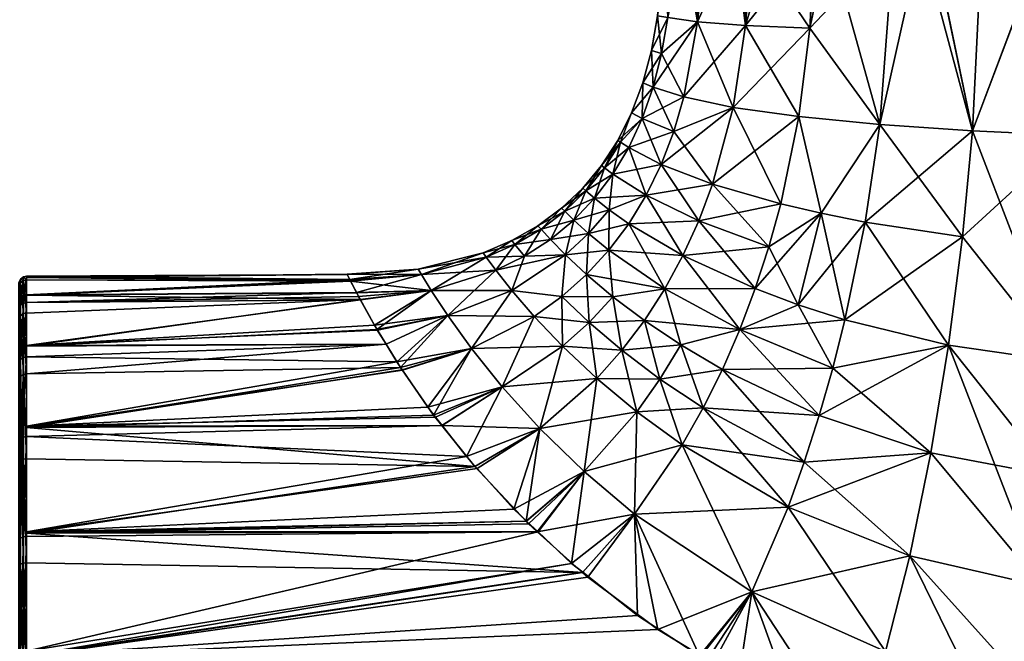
# Model space of a CAD drawing. Extents: x -0.15 to 0.15, y -0.177 to -0.005.
# Tile 12 of 256: x -0.12 to -0.082, y -0.071 to -0.047. Entities that reach past the tile are written whole.
import ezdxf

# ---------------------------------------------------------------- set-up
doc = ezdxf.new("R2010")
doc.units = 0
doc.layers.add('mesh', color=7, linetype='CONTINUOUS')

msp = doc.modelspace()

# ---------------------------------------------------------------- meshes
at = {"layer": 'mesh'}
mesh = msp.add_polyface(dxfattribs=at)
corners = [(-0.082972, -0.05083, -0.311231), (-0.082599, -0.043392, -0.310997), (-0.084523, -0.043392, -0.310246), (-0.080165, -0.043392, -0.311947), (-0.079061, -0.051008, -0.3123), (-0.079061, -0.051008, -0.273018), (-0.075, -0.043392, -0.272659), (-0.075, -0.051074, -0.272659), (-0.07889, -0.043392, -0.273142), (-0.079891, -0.043392, -0.273266), (-0.080164, -0.043392, -0.273373), (-0.082972, -0.05083, -0.274087), (-0.082599, -0.043392, -0.274321), (-0.084508, -0.043392, -0.275064), (-0.078889, -0.043392, -0.312175), (-0.075, -0.051074, -0.312659), (-0.075, -0.043392, -0.312659), (-0.079907, -0.043392, -0.312048), (-0.080148, -0.039192, -0.311851), (-0.080139, -0.039192, -0.273481), (-0.075, -0.039192, -0.272659), (-0.081711, -0.039192, -0.3115), (-0.082471, -0.039192, -0.274107), (-0.084951, -0.039192, -0.309882), (-0.077007, -0.039192, -0.312558), (-0.075003, -0.039192, -0.312517), (-0.077814, -0.039192, -0.272858), (-0.072993, -0.039192, -0.27276), (-0.086024, -0.039192, -0.309346), (-0.081696, -0.03899, -0.31146), (-0.072186, -0.039192, -0.31246), (-0.077002, -0.03899, -0.312516), (-0.077808, -0.03899, -0.2729)]
mesh.append_faces([[corners[k] for k in face] for face in [(0, 1, 2, 2), (0, 3, 1, 1), (4, 3, 0, 0), (5, 6, 7, 7), (8, 6, 5, 5), (5, 9, 8, 8), (5, 10, 9, 9), (11, 10, 5, 5), (11, 12, 10, 10), (13, 12, 11, 11), (14, 15, 16, 16), (14, 4, 15, 15), (17, 4, 14, 14), (17, 3, 4, 4), (18, 3, 17, 17), (14, 18, 17, 17), (19, 10, 12, 12), (19, 9, 10, 10), (20, 6, 8, 8), (21, 3, 18, 18), (22, 12, 13, 13), (19, 12, 22, 22), (21, 1, 3, 3), (21, 2, 1, 1), (23, 2, 21, 21), (14, 24, 18, 18), (16, 24, 14, 14), (16, 25, 24, 24), (26, 9, 19, 19), (26, 8, 9, 9), (20, 8, 26, 26), (26, 27, 20, 20), (26, 19, 22, 22), (28, 23, 21, 21), (21, 18, 24, 24), (24, 29, 21, 21), (30, 31, 24, 24), (22, 32, 26, 26)]])
mesh = msp.add_polyface(dxfattribs=at)
corners = [(-0.086571, -0.050578, -0.275851), (-0.086027, -0.043392, -0.276148), (-0.084964, -0.043392, -0.275389), (-0.092263, -0.049915, -0.304049), (-0.090412, -0.053664, -0.307354), (-0.089706, -0.050273, -0.307046), (-0.089283, -0.046832, -0.306862), (-0.088555, -0.043392, -0.307365), (-0.089078, -0.043392, -0.306747), (-0.084965, -0.043392, -0.309931), (-0.086028, -0.043392, -0.309171), (-0.086571, -0.050578, -0.309467), (-0.082972, -0.05083, -0.311231), (-0.084523, -0.043392, -0.310246), (-0.09161, -0.043392, -0.303754), (-0.084508, -0.043392, -0.275064), (-0.082972, -0.05083, -0.274087), (-0.089283, -0.046832, -0.278456), (-0.088543, -0.043392, -0.277942), (-0.089104, -0.043392, -0.278552), (-0.091786, -0.046736, -0.281479), (-0.089706, -0.050273, -0.278273), (-0.092263, -0.049915, -0.281269), (-0.084932, -0.039192, -0.275463), (-0.089054, -0.039192, -0.278612), (-0.09079, -0.043392, -0.280384), (-0.092285, -0.039192, -0.302633), (-0.084951, -0.039192, -0.309882), (-0.08909, -0.039192, -0.30674), (-0.082471, -0.039192, -0.274107), (-0.090237, -0.039192, -0.279704), (-0.086693, -0.039192, -0.276434), (-0.089698, -0.039192, -0.306223), (-0.086024, -0.039192, -0.309346)]
mesh.append_faces([[corners[k] for k in face] for face in [(0, 1, 2, 2), (3, 4, 5, 5), (6, 7, 8, 8), (9, 10, 11, 11), (12, 9, 11, 11), (13, 9, 12, 12), (6, 8, 14, 14), (2, 15, 16, 16), (17, 1, 0, 0), (17, 18, 1, 1), (17, 19, 18, 18), (20, 19, 17, 17), (16, 0, 2, 2), (21, 17, 0, 0), (22, 17, 21, 21), (11, 6, 5, 5), (11, 7, 6, 6), (10, 7, 11, 11), (23, 2, 1, 1), (23, 15, 2, 2), (24, 19, 25, 25), (23, 18, 19, 19), (1, 18, 23, 23), (26, 14, 8, 8), (27, 9, 13, 13), (28, 7, 10, 10), (8, 7, 28, 28), (29, 15, 23, 23), (24, 25, 30, 30), (31, 19, 24, 24), (23, 19, 31, 31), (32, 8, 28, 28), (26, 8, 32, 32), (33, 9, 27, 27), (33, 10, 9, 9), (28, 10, 33, 33), (29, 23, 31, 31), (31, 24, 30, 30)]])
mesh = msp.add_polyface(dxfattribs=at)
corners = [(-0.094933, -0.043392, -0.29429), (-0.094865, -0.043392, -0.292665), (-0.095193, -0.046358, -0.292659), (-0.093649, -0.046585, -0.300381), (-0.091786, -0.046736, -0.30384), (-0.092225, -0.043392, -0.302613), (-0.093921, -0.043392, -0.299141), (-0.094198, -0.043392, -0.29781), (-0.093373, -0.043392, -0.300262), (-0.091746, -0.043392, -0.303594), (-0.09161, -0.043392, -0.303754), (-0.089283, -0.046832, -0.306862), (-0.095037, -0.047818, -0.296662), (-0.095435, -0.047707, -0.292659), (-0.095774, -0.048965, -0.292659), (-0.094803, -0.046426, -0.296607), (-0.092191, -0.043392, -0.282736), (-0.093649, -0.046585, -0.284937), (-0.093312, -0.043392, -0.284617), (-0.091786, -0.046736, -0.281479), (-0.091522, -0.043392, -0.281612), (-0.09079, -0.043392, -0.280384), (-0.089104, -0.043392, -0.278552), (-0.095366, -0.049123, -0.296738), (-0.095037, -0.047818, -0.288656), (-0.095366, -0.049123, -0.28858), (-0.094466, -0.043392, -0.29653), (-0.093432, -0.043392, -0.285019), (-0.094178, -0.043392, -0.287524), (-0.094803, -0.046426, -0.288712), (-0.094727, -0.043392, -0.289367), (-0.094551, -0.043392, -0.288776), (-0.092263, -0.049915, -0.281269), (-0.089283, -0.046832, -0.278456), (-0.094172, -0.049503, -0.284736), (-0.094172, -0.049503, -0.300582), (-0.092263, -0.049915, -0.304049), (-0.089706, -0.050273, -0.307046)]
mesh.append_faces([[corners[k] for k in face] for face in [(0, 1, 2, 2), (3, 4, 5, 5), (3, 6, 7, 7), (3, 8, 6, 6), (5, 8, 3, 3), (4, 9, 5, 5), (4, 10, 9, 9), (11, 10, 4, 4), (12, 13, 14, 14), (12, 15, 13, 13), (16, 17, 18, 18), (16, 19, 17, 17), (20, 19, 16, 16), (20, 21, 19, 19), (21, 22, 19, 19), (15, 3, 7, 7), (12, 3, 15, 15), (12, 23, 3, 3), (14, 23, 12, 12), (13, 24, 25, 25), (13, 2, 24, 24), (15, 2, 13, 13), (15, 0, 2, 2), (26, 0, 15, 15), (17, 27, 18, 18), (17, 28, 27, 27), (29, 28, 17, 17), (30, 31, 29, 29), (32, 19, 33, 33), (34, 17, 19, 19), (24, 17, 34, 34), (24, 29, 17, 17), (2, 29, 24, 24), (2, 30, 29, 29), (1, 30, 2, 2), (35, 3, 23, 23), (36, 4, 3, 3), (37, 11, 4, 4)]])
mesh = msp.add_polyface(dxfattribs=at)
corners = [(-0.095056, -0.052127, -0.300912), (-0.094568, -0.050853, -0.300732), (-0.096311, -0.051468, -0.296948), (-0.092263, -0.049915, -0.304049), (-0.093068, -0.052902, -0.3044), (-0.095056, -0.052127, -0.284406), (-0.096311, -0.051468, -0.288371), (-0.095791, -0.050341, -0.288484), (-0.095637, -0.053322, -0.284195), (-0.094568, -0.050853, -0.284587), (-0.095366, -0.049123, -0.28858), (-0.095774, -0.048965, -0.292659), (-0.095435, -0.047707, -0.292659), (-0.096209, -0.05013, -0.292659), (-0.095366, -0.049123, -0.296738), (-0.096927, -0.052504, -0.297079), (-0.096634, -0.05127, -0.294826), (-0.09726, -0.052261, -0.294895), (-0.095791, -0.050341, -0.296834), (-0.094172, -0.049503, -0.300582), (-0.097371, -0.052176, -0.292659), (-0.096634, -0.05127, -0.290492), (-0.09726, -0.052261, -0.290423), (-0.096742, -0.051201, -0.292659), (-0.096927, -0.052504, -0.28824), (-0.093068, -0.052902, -0.280918), (-0.092263, -0.049915, -0.281269), (-0.089706, -0.050273, -0.278273), (-0.094172, -0.049503, -0.284736), (-0.095037, -0.047818, -0.288656), (-0.091786, -0.046736, -0.281479), (-0.093649, -0.046585, -0.300381), (-0.089706, -0.050273, -0.307046), (-0.091786, -0.046736, -0.30384)]
mesh.append_faces([[corners[k] for k in face] for face in [(0, 1, 2, 2), (3, 1, 0, 0), (0, 4, 3, 3), (5, 6, 7, 7), (5, 8, 6, 6), (7, 9, 5, 5), (7, 10, 9, 9), (11, 10, 7, 7), (11, 12, 10, 10), (11, 13, 14, 14), (7, 13, 11, 11), (15, 16, 17, 17), (2, 16, 15, 15), (2, 18, 16, 16), (1, 18, 2, 2), (1, 19, 18, 18), (3, 19, 1, 1), (20, 21, 22, 22), (23, 21, 20, 20), (7, 23, 13, 13), (7, 21, 23, 23), (6, 21, 7, 7), (6, 22, 21, 21), (24, 22, 6, 6), (25, 26, 27, 27), (9, 26, 25, 25), (9, 28, 26, 26), (10, 28, 9, 9), (10, 29, 28, 28), (28, 30, 26, 26), (17, 23, 20, 20), (16, 23, 17, 17), (16, 13, 23, 23), (18, 13, 16, 16), (18, 14, 13, 13), (19, 14, 18, 18), (3, 31, 19, 19), (32, 33, 3, 3)]])
mesh = msp.add_polyface(dxfattribs=at)
corners = [(-0.093068, -0.052902, -0.280918), (-0.090412, -0.053664, -0.277964), (-0.090871, -0.055325, -0.277762), (-0.095637, -0.053322, -0.284195), (-0.096312, -0.054436, -0.283953), (-0.097079, -0.05389, -0.285951), (-0.094212, -0.05567, -0.280423), (-0.097079, -0.05389, -0.299367), (-0.096312, -0.054436, -0.301365), (-0.095637, -0.053322, -0.301123), (-0.093597, -0.054315, -0.304629), (-0.093068, -0.052902, -0.3044), (-0.090412, -0.053664, -0.307354), (-0.095056, -0.052127, -0.300912), (-0.096311, -0.051468, -0.296948), (-0.096927, -0.052504, -0.297079), (-0.092263, -0.049915, -0.304049), (-0.09764, -0.053446, -0.297226), (-0.091402, -0.056954, -0.307791), (-0.090871, -0.055325, -0.307557), (-0.094212, -0.05567, -0.304895), (-0.097083, -0.055467, -0.301636), (-0.094914, -0.056964, -0.305198), (-0.096927, -0.052504, -0.28824), (-0.096311, -0.051468, -0.288371), (-0.09764, -0.053446, -0.288092), (-0.093597, -0.054315, -0.280689), (-0.095056, -0.052127, -0.284406), (-0.091402, -0.056954, -0.277527), (-0.094568, -0.050853, -0.284587), (-0.097951, -0.056411, -0.283382), (-0.097083, -0.055467, -0.283682), (-0.094914, -0.056964, -0.28012), (-0.09726, -0.052261, -0.294895), (-0.097983, -0.053155, -0.290346), (-0.09726, -0.052261, -0.290423), (-0.097873, -0.054816, -0.285726), (-0.089706, -0.050273, -0.278273)]
mesh.append_faces([[corners[k] for k in face] for face in [(0, 1, 2, 2), (3, 4, 5, 5), (3, 6, 4, 4), (7, 8, 9, 9), (10, 9, 8, 8), (10, 11, 9, 9), (12, 11, 10, 10), (13, 14, 15, 15), (16, 11, 12, 12), (13, 9, 11, 11), (15, 9, 13, 13), (15, 7, 9, 9), (17, 7, 15, 15), (18, 19, 20, 20), (20, 21, 22, 22), (3, 23, 24, 24), (3, 25, 23, 23), (5, 25, 3, 3), (26, 3, 27, 27), (26, 6, 3, 3), (28, 6, 26, 26), (26, 2, 28, 28), (26, 0, 2, 2), (27, 0, 26, 26), (27, 29, 0, 0), (30, 31, 32, 32), (15, 33, 17, 17), (23, 34, 35, 35), (4, 36, 5, 5), (21, 8, 7, 7), (20, 8, 21, 21), (20, 10, 8, 8), (19, 10, 20, 20), (19, 12, 10, 10), (4, 31, 36, 36), (4, 32, 31, 31), (6, 32, 4, 4), (0, 37, 1, 1)]])
mesh = msp.add_polyface(dxfattribs=at)
corners = [(-0.092678, -0.060093, -0.276961), (-0.088921, -0.061891, -0.274924), (-0.089498, -0.063693, -0.274694), (-0.090127, -0.065441, -0.310876), (-0.084579, -0.063332, -0.311708), (-0.089498, -0.063693, -0.310624), (-0.092004, -0.058546, -0.308058), (-0.092678, -0.060093, -0.308357), (-0.088396, -0.060046, -0.310185), (-0.083899, -0.059158, -0.311506), (-0.088921, -0.061891, -0.310394), (-0.085396, -0.067341, -0.311951), (-0.091402, -0.056954, -0.307791), (-0.088847, -0.054027, -0.308605), (-0.090871, -0.055325, -0.307557), (-0.089741, -0.05758, -0.308984), (-0.087923, -0.05817, -0.309998), (-0.083361, -0.054947, -0.311347), (-0.087138, -0.054369, -0.309689), (-0.082972, -0.05083, -0.311231), (-0.086571, -0.050578, -0.309467), (-0.086571, -0.050578, -0.275851), (-0.083361, -0.054947, -0.273971), (-0.087138, -0.054369, -0.275629), (-0.083899, -0.059158, -0.273812), (-0.087923, -0.05817, -0.27532), (-0.088396, -0.060046, -0.275133), (-0.084579, -0.063332, -0.27361), (-0.090412, -0.053664, -0.307354), (-0.089706, -0.050273, -0.307046), (-0.090871, -0.055325, -0.277762), (-0.088847, -0.054027, -0.276714), (-0.089741, -0.05758, -0.276335), (-0.090412, -0.053664, -0.277964), (-0.089706, -0.050273, -0.278273), (-0.093423, -0.06159, -0.30869), (-0.092004, -0.058546, -0.277261)]
mesh.append_faces([[corners[k] for k in face] for face in [(0, 1, 2, 2), (3, 4, 5, 5), (6, 7, 8, 8), (9, 8, 10, 10), (3, 11, 4, 4), (12, 13, 14, 14), (15, 13, 12, 12), (15, 16, 13, 13), (17, 18, 16, 16), (17, 19, 18, 18), (18, 13, 16, 16), (18, 20, 13, 13), (19, 20, 18, 18), (16, 8, 9, 9), (15, 8, 16, 16), (15, 6, 8, 8), (21, 22, 23, 23), (24, 25, 23, 23), (24, 26, 25, 25), (27, 26, 24, 24), (13, 28, 14, 14), (13, 29, 28, 28), (20, 29, 13, 13), (30, 31, 32, 32), (33, 31, 30, 30), (33, 34, 31, 31), (10, 4, 9, 9), (10, 5, 4, 4), (35, 5, 10, 10), (1, 27, 2, 2), (1, 26, 27, 27), (36, 26, 1, 1), (36, 25, 26, 26), (32, 25, 36, 36), (32, 23, 25, 25), (31, 23, 32, 32), (31, 21, 23, 23), (34, 21, 31, 31)]])
mesh = msp.add_polyface(dxfattribs=at)
corners = [(-0.067028, -0.05083, -0.311231), (-0.070474, -0.059788, -0.312375), (-0.066639, -0.054947, -0.311347), (-0.070939, -0.051008, -0.3123), (-0.066101, -0.059158, -0.311506), (-0.069719, -0.06852, -0.312495), (-0.065421, -0.063332, -0.311708), (-0.075, -0.064538, -0.272659), (-0.070474, -0.059788, -0.272943), (-0.070132, -0.064235, -0.272889), (-0.075, -0.060001, -0.272659), (-0.070939, -0.051008, -0.273018), (-0.075, -0.051074, -0.272659), (-0.066639, -0.054947, -0.273971), (-0.067028, -0.05083, -0.274087), (-0.066101, -0.059158, -0.273812), (-0.065421, -0.063332, -0.27361), (-0.075, -0.060001, -0.312659), (-0.075, -0.064538, -0.312659), (-0.075, -0.051074, -0.312659), (-0.079061, -0.051008, -0.3123), (-0.082972, -0.05083, -0.311231), (-0.083361, -0.054947, -0.311347), (-0.079526, -0.059788, -0.312375), (-0.083899, -0.059158, -0.311506), (-0.087923, -0.05817, -0.309998), (-0.087138, -0.054369, -0.275629), (-0.083361, -0.054947, -0.273971), (-0.083899, -0.059158, -0.273812), (-0.082972, -0.05083, -0.274087), (-0.079061, -0.051008, -0.273018), (-0.079526, -0.059788, -0.272943), (-0.086571, -0.050578, -0.275851), (-0.080281, -0.06852, -0.272823), (-0.084579, -0.063332, -0.27361), (-0.079868, -0.064235, -0.312429), (-0.084579, -0.063332, -0.311708)]
mesh.append_faces([[corners[k] for k in face] for face in [(0, 1, 2, 2), (3, 1, 0, 0), (4, 5, 6, 6), (7, 8, 9, 9), (10, 8, 7, 7), (10, 11, 8, 8), (12, 11, 10, 10), (13, 11, 14, 14), (13, 8, 11, 11), (15, 8, 13, 13), (15, 9, 8, 8), (16, 9, 15, 15), (1, 17, 18, 18), (1, 19, 17, 17), (3, 19, 1, 1), (5, 1, 18, 18), (4, 1, 5, 5), (4, 2, 1, 1), (20, 21, 22, 22), (20, 17, 19, 19), (20, 23, 17, 17), (22, 23, 20, 20), (22, 24, 23, 23), (25, 24, 22, 22), (26, 27, 28, 28), (29, 30, 31, 31), (30, 12, 31, 31), (31, 10, 7, 7), (12, 10, 31, 31), (29, 27, 32, 32), (31, 27, 29, 29), (31, 28, 27, 27), (33, 28, 31, 31), (33, 34, 28, 28), (23, 18, 17, 17), (23, 35, 18, 18), (24, 35, 23, 23), (24, 36, 35, 35)]])
mesh = msp.add_polyface(dxfattribs=at)
corners = [(-0.099359, -0.055041, -0.287753), (-0.098451, -0.054292, -0.28793), (-0.097873, -0.054816, -0.285726), (-0.099359, -0.055041, -0.297565), (-0.100366, -0.055691, -0.297755), (-0.098766, -0.055648, -0.29984), (-0.097873, -0.054816, -0.299593), (-0.097951, -0.056411, -0.301936), (-0.097083, -0.055467, -0.301636), (-0.098451, -0.054292, -0.297389), (-0.09972, -0.054648, -0.29515), (-0.098917, -0.057267, -0.302264), (-0.097951, -0.056411, -0.283382), (-0.098766, -0.055648, -0.285478), (-0.097083, -0.055467, -0.283682), (-0.098917, -0.057267, -0.283054), (-0.09984, -0.054512, -0.292659), (-0.09892, -0.053833, -0.292659), (-0.09972, -0.054648, -0.290168), (-0.098802, -0.053951, -0.295058), (-0.097983, -0.053155, -0.294973), (-0.09764, -0.053446, -0.297226), (-0.09726, -0.052261, -0.294895), (-0.098802, -0.053951, -0.29026), (-0.097983, -0.053155, -0.290346), (-0.098097, -0.053054, -0.292659), (-0.09726, -0.052261, -0.290423), (-0.097371, -0.052176, -0.292659), (-0.09764, -0.053446, -0.288092), (-0.096927, -0.052504, -0.28824), (-0.097079, -0.05389, -0.285951), (-0.097079, -0.05389, -0.299367), (-0.100366, -0.055691, -0.287563)]
mesh.append_faces([[corners[k] for k in face] for face in [(0, 1, 2, 2), (3, 4, 5, 5), (6, 7, 8, 8), (6, 5, 7, 7), (9, 5, 6, 6), (9, 3, 5, 5), (10, 3, 9, 9), (11, 7, 5, 5), (12, 13, 14, 14), (12, 15, 13, 13), (16, 17, 18, 18), (19, 17, 16, 16), (19, 20, 17, 17), (21, 20, 19, 19), (21, 22, 20, 20), (23, 1, 0, 0), (23, 24, 1, 1), (25, 24, 23, 23), (25, 26, 24, 24), (27, 26, 25, 25), (28, 24, 29, 29), (28, 1, 24, 24), (30, 1, 28, 28), (30, 2, 1, 1), (9, 19, 10, 10), (9, 21, 19, 19), (6, 21, 9, 9), (6, 31, 21, 21), (8, 31, 6, 6), (2, 13, 0, 0), (2, 14, 13, 13), (32, 0, 13, 13), (18, 23, 0, 0), (17, 23, 18, 18), (17, 25, 23, 23), (20, 25, 17, 17), (20, 27, 25, 25), (22, 27, 20, 20)]])
mesh = msp.add_polyface(dxfattribs=at)
corners = [(-0.10712, -0.05665, -0.28952), (-0.1197, -0.056529, -0.292663), (-0.107249, -0.056392, -0.2925), (-0.100849, -0.057026, -0.284921), (-0.101472, -0.056239, -0.287361), (-0.100366, -0.055691, -0.287563), (-0.101846, -0.055735, -0.289966), (-0.100734, -0.055243, -0.29007), (-0.104364, -0.056404, -0.289744), (-0.10449, -0.056193, -0.292659), (-0.107143, -0.056605, -0.295569), (-0.104364, -0.056404, -0.295574), (-0.101846, -0.055735, -0.295352), (-0.100734, -0.055243, -0.295248), (-0.101971, -0.055562, -0.292659), (-0.100366, -0.055691, -0.297755), (-0.101472, -0.056239, -0.297957), (-0.098766, -0.055648, -0.29984), (-0.100849, -0.057026, -0.300397), (-0.099359, -0.055041, -0.297565), (-0.09972, -0.054648, -0.29515), (-0.100857, -0.055089, -0.292659), (-0.09972, -0.054648, -0.290168), (-0.09984, -0.054512, -0.292659), (-0.098802, -0.053951, -0.295058), (-0.103981, -0.057023, -0.298394), (-0.103981, -0.057023, -0.286924), (-0.098766, -0.055648, -0.285478), (-0.099359, -0.055041, -0.287753), (-0.107243, -0.056403, -0.292658), (-0.1197, -0.056476, -0.294495), (-0.1197, -0.056616, -0.289675)]
mesh.append_faces([[corners[k] for k in face] for face in [(0, 1, 2, 2), (3, 4, 5, 5), (4, 6, 7, 7), (8, 2, 9, 9), (8, 0, 2, 2), (10, 11, 9, 9), (12, 13, 14, 14), (12, 15, 13, 13), (16, 15, 12, 12), (17, 16, 18, 18), (17, 15, 16, 16), (19, 13, 15, 15), (20, 13, 19, 19), (21, 13, 20, 20), (21, 14, 13, 13), (6, 14, 21, 21), (7, 5, 4, 4), (7, 22, 5, 5), (23, 22, 7, 7), (21, 7, 6, 6), (21, 23, 7, 7), (20, 23, 21, 21), (20, 24, 23, 23), (12, 25, 16, 16), (14, 11, 12, 12), (14, 9, 11, 11), (6, 9, 14, 14), (6, 8, 9, 9), (4, 8, 6, 6), (4, 26, 8, 8), (5, 27, 3, 3), (22, 28, 5, 5), (1, 29, 2, 2), (30, 29, 1, 1), (30, 10, 29, 29), (1, 31, 30, 30), (9, 2, 29, 29), (10, 9, 29, 29)]])
mesh = msp.add_polyface(dxfattribs=at)
corners = [(-0.092004, -0.058546, -0.277261), (-0.088921, -0.061891, -0.274924), (-0.092678, -0.060093, -0.276961), (-0.097083, -0.055467, -0.301636), (-0.096927, -0.057273, -0.303835), (-0.094914, -0.056964, -0.305198), (-0.097951, -0.056411, -0.301936), (-0.092004, -0.058546, -0.308058), (-0.094287, -0.059141, -0.307045), (-0.092678, -0.060093, -0.308357), (-0.095705, -0.058192, -0.305537), (-0.097857, -0.058273, -0.3042), (-0.096584, -0.059352, -0.305914), (-0.095104, -0.06047, -0.30741), (-0.093423, -0.06159, -0.30869), (-0.091402, -0.056954, -0.307791), (-0.089741, -0.05758, -0.308984), (-0.094212, -0.05567, -0.304895), (-0.094914, -0.056964, -0.28012), (-0.096927, -0.057273, -0.281483), (-0.097951, -0.056411, -0.283382), (-0.095705, -0.058192, -0.279781), (-0.094287, -0.059141, -0.278273), (-0.098917, -0.057267, -0.283054), (-0.097857, -0.058273, -0.281118), (-0.096584, -0.059352, -0.279404), (-0.095104, -0.06047, -0.277908), (-0.094212, -0.05567, -0.280423), (-0.091402, -0.056954, -0.277527), (-0.089741, -0.05758, -0.276335), (-0.090871, -0.055325, -0.277762), (-0.097554, -0.060441, -0.306328), (-0.098883, -0.05919, -0.304599), (-0.098917, -0.057267, -0.302264), (-0.097554, -0.060441, -0.27899), (-0.098883, -0.05919, -0.280719)]
mesh.append_faces([[corners[k] for k in face] for face in [(0, 1, 2, 2), (3, 4, 5, 5), (3, 6, 4, 4), (7, 8, 9, 9), (5, 8, 7, 7), (5, 10, 8, 8), (4, 10, 5, 5), (11, 4, 6, 6), (12, 4, 11, 11), (12, 10, 4, 4), (13, 10, 12, 12), (13, 8, 10, 10), (14, 8, 13, 13), (14, 9, 8, 8), (15, 7, 16, 16), (15, 5, 7, 7), (17, 5, 15, 15), (18, 19, 20, 20), (18, 21, 19, 19), (0, 21, 18, 18), (0, 22, 21, 21), (2, 22, 0, 0), (19, 23, 20, 20), (19, 24, 23, 23), (21, 24, 19, 19), (21, 25, 24, 24), (22, 25, 21, 21), (22, 26, 25, 25), (2, 26, 22, 22), (27, 0, 18, 18), (28, 0, 27, 27), (28, 29, 0, 0), (30, 29, 28, 28), (11, 31, 12, 12), (11, 32, 31, 31), (33, 32, 11, 11), (34, 25, 26, 26), (35, 25, 34, 34), (35, 24, 25, 25)]])
mesh = msp.add_polyface(dxfattribs=at)
corners = [(-0.103981, -0.057023, -0.286924), (-0.103336, -0.058004, -0.284289), (-0.106092, -0.058538, -0.283646), (-0.105181, -0.060017, -0.281176), (-0.105737, -0.059114, -0.282684), (-0.10242, -0.05928, -0.281906), (-0.105117, -0.060108, -0.281065), (-0.107115, -0.056662, -0.289384), (-0.104364, -0.056404, -0.289744), (-0.106881, -0.057111, -0.297827), (-0.103981, -0.057023, -0.298394), (-0.104364, -0.056404, -0.295574), (-0.103336, -0.058004, -0.301029), (-0.106071, -0.058566, -0.301677), (-0.105737, -0.059115, -0.302634), (-0.106183, -0.058381, -0.301355), (-0.105323, -0.059796, -0.303821), (-0.105102, -0.06012, -0.304235), (-0.10242, -0.05928, -0.303412), (-0.104118, -0.061561, -0.306078), (-0.101231, -0.060769, -0.305499), (-0.098917, -0.057267, -0.302264), (-0.098766, -0.055648, -0.29984), (-0.100849, -0.057026, -0.300397), (-0.097857, -0.058273, -0.3042), (-0.097951, -0.056411, -0.301936), (-0.099983, -0.058033, -0.30262), (-0.098883, -0.05919, -0.304599), (-0.101472, -0.056239, -0.297957), (-0.101846, -0.055735, -0.295352), (-0.100849, -0.057026, -0.284921), (-0.101472, -0.056239, -0.287361), (-0.099983, -0.058033, -0.282698), (-0.098883, -0.05919, -0.280719), (-0.101231, -0.060769, -0.279819), (-0.097554, -0.060441, -0.27899), (-0.097857, -0.058273, -0.281118), (-0.098917, -0.057267, -0.283054), (-0.098766, -0.055648, -0.285478), (-0.103891, -0.06187, -0.278907), (-0.106742, -0.057375, -0.286477)]
mesh.append_faces([[corners[k] for k in face] for face in [(0, 1, 2, 2), (1, 3, 4, 4), (5, 3, 1, 1), (5, 6, 3, 3), (7, 8, 0, 0), (9, 10, 11, 11), (12, 13, 14, 14), (10, 15, 12, 12), (16, 17, 18, 18), (19, 18, 17, 17), (19, 20, 18, 18), (21, 22, 23, 23), (24, 25, 21, 21), (26, 20, 27, 27), (26, 18, 20, 20), (28, 12, 23, 23), (28, 10, 12, 12), (29, 11, 10, 10), (30, 0, 31, 31), (30, 1, 0, 0), (32, 1, 30, 30), (32, 5, 1, 1), (33, 5, 32, 32), (33, 34, 5, 5), (35, 34, 33, 33), (21, 26, 27, 27), (23, 26, 21, 21), (23, 18, 26, 26), (12, 18, 23, 23), (12, 16, 18, 18), (14, 16, 12, 12), (32, 36, 33, 33), (32, 37, 36, 36), (30, 37, 32, 32), (30, 38, 37, 37), (34, 39, 5, 5), (39, 6, 5, 5), (2, 40, 0, 0)]])
mesh = msp.add_polyface(dxfattribs=at)
corners = [(-0.1197, -0.059159, -0.302616), (-0.1197, -0.057494, -0.299207), (-0.1197, -0.05961, -0.30354), (-0.1197, -0.057192, -0.29781), (-0.1197, -0.056476, -0.294495), (-0.119996, -0.058135, -0.285124), (-0.119936, -0.06036, -0.280894), (-0.119996, -0.060469, -0.280974), (-0.119936, -0.05801, -0.285073), (-0.119996, -0.056862, -0.289712), (-0.119936, -0.056729, -0.289692), (-0.119996, -0.056725, -0.294472), (-0.119936, -0.05659, -0.294484), (-0.119996, -0.05773, -0.299126), (-0.119936, -0.057602, -0.29917), (-0.119996, -0.05982, -0.303404), (-0.119936, -0.059707, -0.303477), (-0.119996, -0.062873, -0.307058), (-0.119819, -0.060287, -0.280841), (-0.119819, -0.057927, -0.285038), (-0.119819, -0.05664, -0.289679), (-0.119819, -0.056501, -0.294492), (-0.119819, -0.057517, -0.299199), (-0.119819, -0.059631, -0.303526), (-0.119883, -0.062745, -0.307194), (-0.1197, -0.060268, -0.280826), (-0.1197, -0.057904, -0.285029), (-0.1197, -0.056616, -0.289675), (-0.12, -0.069835, -0.290902), (-0.12, -0.069604, -0.292659), (-0.12, -0.069835, -0.294416)]
mesh.append_faces([[corners[k] for k in face] for face in [(0, 1, 2, 2), (3, 4, 1, 1), (5, 6, 7, 7), (5, 8, 6, 6), (9, 8, 5, 5), (9, 10, 8, 8), (11, 10, 9, 9), (11, 12, 10, 10), (13, 12, 11, 11), (13, 14, 12, 12), (15, 14, 13, 13), (15, 16, 14, 14), (17, 16, 15, 15), (8, 18, 6, 6), (8, 19, 18, 18), (10, 19, 8, 8), (10, 20, 19, 19), (12, 20, 10, 10), (12, 21, 20, 20), (14, 21, 12, 12), (14, 22, 21, 21), (16, 22, 14, 14), (16, 23, 22, 22), (24, 23, 16, 16), (19, 25, 18, 18), (19, 26, 25, 25), (20, 26, 19, 19), (20, 27, 26, 26), (21, 27, 20, 20), (21, 4, 27, 27), (22, 4, 21, 21), (22, 1, 4, 4), (23, 1, 22, 22), (23, 2, 1, 1), (24, 2, 23, 23), (28, 9, 5, 5), (29, 11, 9, 9), (30, 13, 11, 11)]])
mesh = msp.add_polyface(dxfattribs=at)
corners = [(-0.106729, -0.057394, -0.298831), (-0.1197, -0.059159, -0.302616), (-0.106183, -0.058381, -0.301355), (-0.106071, -0.058566, -0.301677), (-0.105737, -0.059115, -0.302634), (-0.1197, -0.0623, -0.306759), (-0.105102, -0.06012, -0.304235), (-0.105323, -0.059796, -0.303821), (-0.1197, -0.057192, -0.29781), (-0.107117, -0.056655, -0.295795), (-0.107143, -0.056605, -0.295569), (-0.106881, -0.057111, -0.297827), (-0.107115, -0.056662, -0.289384), (-0.106875, -0.057121, -0.287494), (-0.1197, -0.057213, -0.287521), (-0.1197, -0.062349, -0.27861), (-0.105181, -0.060017, -0.281176), (-0.105117, -0.060108, -0.281065), (-0.1197, -0.059197, -0.28273), (-0.106092, -0.058538, -0.283646), (-0.105737, -0.059114, -0.282684), (-0.103336, -0.058004, -0.284289), (-0.103981, -0.057023, -0.286924), (-0.10712, -0.05665, -0.28952), (-0.104364, -0.056404, -0.289744), (-0.104364, -0.056404, -0.295574), (-0.106804, -0.057259, -0.298485), (-0.103981, -0.057023, -0.298394), (-0.103336, -0.058004, -0.301029), (-0.1197, -0.057494, -0.299207), (-0.1197, -0.05961, -0.30354), (-0.1197, -0.056616, -0.289675), (-0.1197, -0.056529, -0.292663), (-0.1197, -0.056476, -0.294495), (-0.1197, -0.057904, -0.285029), (-0.106742, -0.057375, -0.286477), (-0.1197, -0.060268, -0.280826)]
mesh.append_faces([[corners[k] for k in face] for face in [(0, 1, 2, 2), (1, 3, 2, 2), (1, 4, 3, 3), (5, 6, 7, 7), (8, 9, 10, 10), (11, 9, 8, 8), (12, 13, 14, 14), (15, 16, 17, 17), (18, 19, 20, 20), (21, 20, 19, 19), (12, 22, 13, 13), (12, 23, 24, 24), (9, 25, 10, 10), (11, 25, 9, 9), (26, 27, 11, 11), (28, 2, 3, 3), (27, 0, 2, 2), (26, 0, 27, 27), (11, 8, 29, 29), (0, 29, 1, 1), (26, 29, 0, 0), (26, 11, 29, 29), (30, 4, 1, 1), (30, 7, 4, 4), (5, 7, 30, 30), (23, 31, 32, 32), (12, 31, 23, 23), (12, 14, 31, 31), (8, 10, 33, 33), (34, 35, 18, 18), (14, 35, 34, 34), (14, 13, 35, 35), (36, 20, 16, 16), (18, 20, 36, 36), (35, 19, 18, 18), (14, 34, 31, 31), (18, 36, 34, 34), (22, 35, 13, 13)]])
mesh = msp.add_polyface(dxfattribs=at)
corners = [(-0.119996, -0.067723, -0.274913), (-0.119936, -0.072193, -0.273222), (-0.119996, -0.072222, -0.273354), (-0.119936, -0.067664, -0.274791), (-0.119996, -0.063728, -0.277503), (-0.119936, -0.063641, -0.277399), (-0.119996, -0.060469, -0.280974), (-0.119936, -0.06036, -0.280894), (-0.119996, -0.066711, -0.309875), (-0.119936, -0.066645, -0.309992), (-0.119996, -0.062873, -0.307058), (-0.119996, -0.071112, -0.311691), (-0.119936, -0.071076, -0.311821), (-0.119996, -0.07582, -0.312401), (-0.119936, -0.075817, -0.312536), (-0.119883, -0.062745, -0.307194), (-0.119936, -0.059707, -0.303477), (-0.119819, -0.075814, -0.312626), (-0.119819, -0.072174, -0.273134), (-0.119819, -0.067624, -0.274711), (-0.119819, -0.063584, -0.27733), (-0.119819, -0.060287, -0.280841), (-0.119819, -0.066601, -0.310071), (-0.119819, -0.071052, -0.311908), (-0.1197, -0.072169, -0.27311), (-0.1197, -0.067613, -0.274689), (-0.1197, -0.063568, -0.277312), (-0.1197, -0.062702, -0.307239), (-0.1197, -0.05961, -0.30354), (-0.1197, -0.066589, -0.310092), (-0.1197, -0.071046, -0.311931), (-0.12, -0.070513, -0.289265), (-0.119996, -0.058135, -0.285124), (-0.12, -0.070513, -0.296053), (-0.119996, -0.05982, -0.303404), (-0.119996, -0.05773, -0.299126), (-0.12, -0.071592, -0.297459), (-0.12, -0.072998, -0.298538), (-0.12, -0.074635, -0.299216)]
mesh.append_faces([[corners[k] for k in face] for face in [(0, 1, 2, 2), (0, 3, 1, 1), (4, 3, 0, 0), (4, 5, 3, 3), (6, 5, 4, 4), (6, 7, 5, 5), (8, 9, 10, 10), (11, 9, 8, 8), (11, 12, 9, 9), (13, 12, 11, 11), (13, 14, 12, 12), (10, 15, 16, 16), (9, 15, 10, 10), (14, 17, 12, 12), (3, 18, 1, 1), (3, 19, 18, 18), (5, 19, 3, 3), (5, 20, 19, 19), (7, 20, 5, 5), (7, 21, 20, 20), (9, 22, 15, 15), (12, 22, 9, 9), (12, 23, 22, 22), (17, 23, 12, 12), (19, 24, 18, 18), (19, 25, 24, 24), (20, 25, 19, 19), (21, 26, 20, 20), (15, 27, 28, 28), (22, 27, 15, 15), (23, 29, 22, 22), (17, 30, 23, 23), (31, 32, 6, 6), (33, 34, 35, 35), (36, 10, 34, 34), (37, 8, 10, 10), (38, 11, 8, 8), (38, 13, 11, 11)]])
mesh = msp.add_polyface(dxfattribs=at)
corners = [(-0.1197, -0.071218, -0.311957), (-0.093569, -0.071218, -0.31197), (-0.095972, -0.069653, -0.31149), (-0.098098, -0.067977, -0.310784), (-0.098539, -0.06763, -0.310638), (-0.100287, -0.065984, -0.309708), (-0.1197, -0.066407, -0.309959), (-0.099836, -0.066409, -0.309949), (-0.1197, -0.066457, -0.275439), (-0.100203, -0.066098, -0.275511), (-0.099868, -0.0664, -0.275354), (-0.100304, -0.065991, -0.275586), (-0.1197, -0.071246, -0.27343), (-0.095181, -0.070204, -0.27364), (-0.093498, -0.071222, -0.273364), (-0.097899, -0.06817, -0.274427), (-0.098105, -0.067985, -0.274524), (-0.093036, -0.071501, -0.273288), (-0.099771, -0.062389, -0.278048), (-0.098051, -0.064061, -0.27659), (-0.096088, -0.065715, -0.27543), (-0.103571, -0.06227, -0.278539), (-0.101231, -0.060769, -0.279819), (-0.102297, -0.063863, -0.27707), (-0.103817, -0.061947, -0.306451), (-0.101231, -0.060769, -0.305499), (-0.104118, -0.061561, -0.306078), (-0.10262, -0.063482, -0.307934), (-0.099771, -0.062389, -0.30727), (-0.103558, -0.062279, -0.306771), (-0.098051, -0.064061, -0.308728), (-0.100776, -0.065524, -0.309449), (-0.102205, -0.063941, -0.308275), (-0.096088, -0.065715, -0.309889), (-0.097554, -0.060441, -0.306328), (-0.098883, -0.05919, -0.304599), (-0.097554, -0.060441, -0.27899), (-0.096004, -0.061736, -0.277507), (-0.119694, -0.076298, -0.312659), (-0.093282, -0.071404, -0.312027), (-0.089939, -0.073146, -0.312394), (-0.093055, -0.071523, -0.312052), (-0.1197, -0.071046, -0.311931), (-0.103891, -0.06187, -0.278907)]
mesh.append_faces([[corners[k] for k in face] for face in [(0, 1, 2, 2), (0, 3, 4, 4), (5, 6, 7, 7), (8, 9, 10, 10), (8, 11, 9, 9), (12, 13, 14, 14), (12, 15, 13, 13), (16, 8, 10, 10), (17, 12, 14, 14), (18, 19, 11, 11), (19, 9, 11, 11), (19, 10, 9, 9), (20, 10, 19, 19), (20, 16, 10, 10), (18, 21, 22, 22), (18, 23, 21, 21), (11, 23, 18, 18), (24, 25, 26, 26), (25, 27, 28, 28), (25, 29, 27, 27), (24, 29, 25, 25), (30, 5, 7, 7), (30, 31, 5, 5), (28, 31, 30, 30), (28, 32, 31, 31), (27, 32, 28, 28), (4, 30, 7, 7), (3, 33, 4, 4), (34, 28, 30, 30), (35, 28, 34, 34), (35, 25, 28, 28), (36, 18, 22, 22), (37, 18, 36, 36), (37, 19, 18, 18), (38, 39, 1, 1), (38, 40, 41, 41), (42, 4, 7, 7), (21, 43, 22, 22)]])
mesh = msp.add_polyface(dxfattribs=at)
corners = [(-0.095972, -0.069653, -0.31149), (-0.098098, -0.067977, -0.310784), (-0.1197, -0.071218, -0.311957), (-0.100287, -0.065984, -0.309708), (-0.100776, -0.065524, -0.309449), (-0.1197, -0.066407, -0.309959), (-0.1197, -0.0623, -0.306759), (-0.103817, -0.061947, -0.306451), (-0.104118, -0.061561, -0.306078), (-0.103558, -0.062279, -0.306771), (-0.102205, -0.063941, -0.308275), (-0.10262, -0.063482, -0.307934), (-0.105102, -0.06012, -0.304235), (-0.102297, -0.063863, -0.27707), (-0.100304, -0.065991, -0.275586), (-0.1197, -0.066457, -0.275439), (-0.1197, -0.062349, -0.27861), (-0.103571, -0.06227, -0.278539), (-0.098105, -0.067985, -0.274524), (-0.097899, -0.06817, -0.274427), (-0.1197, -0.071246, -0.27343), (-0.1197, -0.075813, -0.312651), (-0.093569, -0.071218, -0.31197), (-0.093055, -0.071523, -0.312052), (-0.093282, -0.071404, -0.312027), (-0.119694, -0.076298, -0.312659), (-0.098539, -0.06763, -0.310638), (-0.1197, -0.071046, -0.311931), (-0.099836, -0.066409, -0.309949), (-0.1197, -0.066589, -0.310092), (-0.1197, -0.062702, -0.307239), (-0.103891, -0.06187, -0.278907), (-0.105117, -0.060108, -0.281065), (-0.1197, -0.060268, -0.280826), (-0.105181, -0.060017, -0.281176), (-0.1197, -0.063568, -0.277312), (-0.1197, -0.067613, -0.274689), (-0.093036, -0.071501, -0.273288), (-0.1197, -0.072169, -0.27311), (-0.1197, -0.076397, -0.27272), (-0.1197, -0.05961, -0.30354), (-0.119819, -0.063584, -0.27733), (-0.119819, -0.060287, -0.280841), (-0.119819, -0.066601, -0.310071), (-0.119819, -0.071052, -0.311908), (-0.119819, -0.075814, -0.312626)]
mesh.append_faces([[corners[k] for k in face] for face in [(0, 1, 2, 2), (3, 4, 5, 5), (6, 7, 8, 8), (6, 9, 7, 7), (5, 10, 11, 11), (4, 10, 5, 5), (8, 12, 6, 6), (13, 14, 15, 15), (13, 16, 17, 17), (18, 19, 20, 20), (2, 21, 22, 22), (23, 24, 25, 25), (2, 26, 27, 27), (28, 29, 27, 27), (28, 5, 29, 29), (30, 9, 6, 6), (30, 11, 9, 9), (5, 11, 30, 30), (31, 17, 16, 16), (16, 32, 31, 31), (33, 34, 16, 16), (13, 35, 16, 16), (15, 35, 13, 13), (18, 36, 15, 15), (20, 36, 18, 18), (37, 38, 20, 20), (39, 38, 37, 37), (2, 27, 21, 21), (5, 30, 29, 29), (6, 40, 30, 30), (16, 35, 33, 33), (15, 36, 35, 35), (20, 38, 36, 36), (41, 35, 36, 36), (42, 33, 35, 35), (43, 29, 30, 30), (44, 27, 29, 29), (45, 21, 27, 27)]])
mesh = msp.add_polyface(dxfattribs=at)
corners = [(-0.1197, -0.076397, -0.27272), (-0.092038, -0.072105, -0.273124), (-0.088154, -0.073903, -0.272815), (-0.091536, -0.06873, -0.273876), (-0.093498, -0.071222, -0.273364), (-0.095181, -0.070204, -0.27364), (-0.093036, -0.071501, -0.273288), (-0.097899, -0.06817, -0.274427), (-0.096088, -0.065715, -0.27543), (-0.098105, -0.067985, -0.274524), (-0.098539, -0.06763, -0.310638), (-0.096088, -0.065715, -0.309889), (-0.098051, -0.064061, -0.308728), (-0.091536, -0.06873, -0.311442), (-0.093282, -0.071404, -0.312027), (-0.093055, -0.071523, -0.312052), (-0.093569, -0.071218, -0.31197), (-0.095972, -0.069653, -0.31149), (-0.098098, -0.067977, -0.310784), (-0.089939, -0.073146, -0.312394), (-0.090127, -0.065441, -0.310876), (-0.089498, -0.063693, -0.310624), (-0.094239, -0.06303, -0.309056), (-0.088921, -0.061891, -0.310394), (-0.092678, -0.060093, -0.308357), (-0.093423, -0.06159, -0.30869), (-0.088396, -0.060046, -0.310185), (-0.096004, -0.061736, -0.307812), (-0.097554, -0.060441, -0.306328), (-0.092678, -0.060093, -0.276961), (-0.093423, -0.06159, -0.276628), (-0.095104, -0.06047, -0.277908), (-0.089498, -0.063693, -0.274694), (-0.090127, -0.065441, -0.274442), (-0.094239, -0.06303, -0.276263), (-0.098051, -0.064061, -0.27659), (-0.096004, -0.061736, -0.277507), (-0.095104, -0.06047, -0.30741), (-0.096584, -0.059352, -0.305914), (-0.097554, -0.060441, -0.27899)]
mesh.append_faces([[corners[k] for k in face] for face in [(0, 1, 2, 2), (3, 4, 5, 5), (3, 6, 4, 4), (1, 6, 3, 3), (5, 7, 8, 8), (7, 9, 8, 8), (10, 11, 12, 12), (13, 14, 15, 15), (13, 16, 14, 14), (11, 16, 13, 13), (11, 17, 16, 16), (18, 17, 11, 11), (19, 13, 15, 15), (20, 21, 22, 22), (23, 24, 25, 25), (23, 26, 24, 24), (22, 13, 20, 20), (22, 11, 13, 13), (27, 11, 22, 22), (27, 12, 11, 11), (28, 12, 27, 27), (29, 30, 31, 31), (32, 30, 29, 29), (32, 33, 30, 30), (34, 35, 36, 36), (34, 8, 35, 35), (25, 22, 21, 21), (37, 22, 25, 25), (37, 27, 22, 22), (38, 27, 37, 37), (38, 28, 27, 27), (8, 3, 5, 5), (8, 33, 3, 3), (34, 33, 8, 8), (34, 30, 33, 33), (36, 30, 34, 34), (36, 31, 30, 30), (39, 31, 36, 36)]])
mesh = msp.add_polyface(dxfattribs=at)
corners = [(-0.1197, -0.076397, -0.27272), (-0.08127, -0.07578, -0.272672), (-0.079749, -0.076077, -0.272662), (-0.075413, -0.07639, -0.272659), (-0.075, -0.076392, -0.272659), (-0.075, -0.07297, -0.272659), (-0.080281, -0.06852, -0.272823), (-0.085396, -0.067341, -0.273367), (-0.084027, -0.075242, -0.272692), (-0.087356, -0.074162, -0.272791), (-0.086346, -0.071056, -0.273084), (-0.088154, -0.073903, -0.272815), (-0.091536, -0.06873, -0.273876), (-0.092038, -0.072105, -0.273124), (-0.089939, -0.073146, -0.312394), (-0.086346, -0.071056, -0.312234), (-0.091536, -0.06873, -0.311442), (-0.08735, -0.074154, -0.312521), (-0.082046, -0.075696, -0.312647), (-0.080762, -0.07249, -0.31257), (-0.086126, -0.07463, -0.312581), (-0.077765, -0.076286, -0.312659), (-0.075, -0.07297, -0.312659), (-0.081276, -0.075802, -0.312649), (-0.079868, -0.064235, -0.312429), (-0.080281, -0.06852, -0.312495), (-0.075, -0.068914, -0.312659), (-0.084579, -0.063332, -0.311708), (-0.085396, -0.067341, -0.311951), (-0.090127, -0.065441, -0.310876), (-0.090127, -0.065441, -0.274442), (-0.075, -0.068914, -0.272659), (-0.079526, -0.059788, -0.272943), (-0.075, -0.064538, -0.272659), (-0.084579, -0.063332, -0.27361), (-0.089498, -0.063693, -0.274694), (-0.012128, -0.0782, -0.312551), (-0.075, -0.076392, -0.312659), (-0.1197, -0.081537, -0.311888), (-0.119694, -0.076298, -0.312659), (-0.075413, -0.07639, -0.312659)]
mesh.append_faces([[corners[k] for k in face] for face in [(0, 1, 2, 2), (0, 3, 4, 4), (2, 5, 3, 3), (1, 5, 2, 2), (1, 6, 5, 5), (7, 6, 1, 1), (8, 9, 10, 10), (11, 10, 9, 9), (11, 12, 10, 10), (13, 12, 11, 11), (14, 15, 16, 16), (17, 15, 14, 14), (15, 18, 19, 19), (15, 20, 18, 18), (17, 20, 15, 15), (19, 21, 22, 22), (19, 23, 21, 21), (18, 23, 19, 19), (24, 25, 26, 26), (27, 25, 24, 24), (27, 28, 25, 25), (25, 19, 22, 22), (28, 19, 25, 25), (28, 15, 19, 19), (29, 15, 28, 28), (29, 16, 15, 15), (10, 1, 8, 8), (10, 7, 1, 1), (12, 7, 10, 10), (12, 30, 7, 7), (6, 31, 5, 5), (32, 33, 6, 6), (7, 34, 6, 6), (35, 7, 30, 30), (35, 34, 7, 7), (36, 37, 38, 38), (39, 40, 21, 21), (39, 37, 40, 40)]])
mesh = msp.add_polyface(dxfattribs=at)
corners = [(-0.075, -0.076392, -0.272659), (0.075, -0.076392, -0.272659), (-0.1197, -0.081565, -0.273361), (-0.063654, -0.071056, -0.273084), (-0.064604, -0.067341, -0.273367), (-0.059873, -0.065441, -0.274442), (-0.058464, -0.06873, -0.311442), (-0.057961, -0.072104, -0.312194), (-0.056963, -0.071501, -0.31203), (-0.061845, -0.073902, -0.312504), (-0.063654, -0.071056, -0.312234), (-0.062644, -0.074162, -0.312527), (-0.056502, -0.071222, -0.311954), (-0.054818, -0.070203, -0.311678), (-0.058464, -0.06873, -0.273876), (-0.056945, -0.071523, -0.273266), (-0.060062, -0.073147, -0.272924), (-0.056718, -0.071404, -0.273291), (-0.064604, -0.067341, -0.311951), (-0.059873, -0.065441, -0.310876), (-0.053912, -0.065715, -0.309889), (-0.055761, -0.06303, -0.309056), (-0.060502, -0.063693, -0.310624), (-0.053912, -0.065715, -0.27543), (-0.055761, -0.06303, -0.276263), (-0.056431, -0.071218, -0.273348), (-0.06265, -0.074154, -0.272797), (-0.00528, -0.087636, -0.309191), (-0.006473, -0.08695, -0.309632), (-0.1197, -0.090435, -0.306708), (-0.002778, -0.08855, -0.308538), (-0.004592, -0.087942, -0.308983), (-0.000424, -0.088872, -0.308288), (-0.001026, -0.088793, -0.308349), (-0.0123, -0.076391, -0.312659), (-0.074587, -0.07639, -0.312659), (-0.075, -0.076392, -0.312659), (-0.07025, -0.076077, -0.312657), (-0.1197, -0.092516, -0.304492), (0.1197, -0.090483, -0.306759), (-0.1197, -0.093586, -0.302588), (0.1197, -0.093173, -0.30354), (-0.1197, -0.094879, -0.300289), (0.1197, -0.093624, -0.302616), (-0.1197, -0.093624, -0.282702), (0.1197, -0.09488, -0.28503), (-0.1197, -0.095289, -0.286111), (-0.1197, -0.093173, -0.281779), (0.1197, -0.093586, -0.28273), (-0.1197, -0.090483, -0.278559), (0.1197, -0.092517, -0.280827), (-0.1197, -0.090082, -0.278079), (0.1197, -0.090435, -0.27861), (-0.1197, -0.086376, -0.27536), (0.1197, -0.089217, -0.277312), (-0.1197, -0.086195, -0.275226), (0.1197, -0.086327, -0.275439), (-0.1197, -0.081738, -0.273387), (0.1197, -0.085171, -0.274689)]
mesh.append_faces([[corners[k] for k in face] for face in [(0, 1, 2, 2), (3, 4, 5, 5), (6, 7, 8, 8), (6, 9, 7, 7), (10, 9, 6, 6), (10, 11, 9, 9), (6, 12, 13, 13), (8, 12, 6, 6), (14, 15, 16, 16), (14, 17, 15, 15), (6, 18, 10, 10), (6, 19, 18, 18), (20, 19, 6, 6), (20, 21, 19, 19), (22, 18, 19, 19), (23, 14, 24, 24), (25, 14, 23, 23), (25, 17, 14, 14), (14, 5, 24, 24), (14, 3, 5, 5), (16, 3, 14, 14), (16, 26, 3, 3), (27, 28, 29, 29), (30, 31, 29, 29), (32, 33, 29, 29), (34, 35, 36, 36), (34, 37, 35, 35), (38, 39, 29, 29), (40, 41, 38, 38), (42, 43, 40, 40), (44, 45, 46, 46), (47, 48, 44, 44), (49, 50, 47, 47), (51, 52, 49, 49), (53, 54, 51, 51), (55, 56, 53, 53), (57, 56, 55, 55), (2, 58, 57, 57)]])
mesh = msp.add_polyface(dxfattribs=at)
corners = [(-0.00733, -0.086388, -0.309972), (-0.007868, -0.085919, -0.310223), (-0.1197, -0.086327, -0.30988), (-0.011145, -0.081561, -0.311953), (-0.011439, -0.080982, -0.312125), (-0.1197, -0.081537, -0.311888), (-0.063654, -0.071056, -0.273084), (-0.06265, -0.074154, -0.272797), (-0.063875, -0.07463, -0.272737), (-0.069719, -0.06852, -0.312495), (-0.075, -0.068914, -0.312659), (-0.075, -0.07297, -0.312659), (-0.075, -0.076392, -0.312659), (-0.074587, -0.07639, -0.312659), (-0.07025, -0.076077, -0.312657), (-0.06873, -0.07578, -0.312646), (-0.064604, -0.067341, -0.311951), (-0.065972, -0.075242, -0.312626), (-0.062644, -0.074162, -0.312527), (-0.063654, -0.071056, -0.312234), (-0.069238, -0.07249, -0.272748), (-0.068724, -0.075802, -0.272669), (-0.072236, -0.076286, -0.272659), (-0.067955, -0.075696, -0.272671), (-0.075, -0.07297, -0.272659), (-0.074587, -0.07639, -0.272659), (-0.075, -0.076392, -0.272659), (-0.065421, -0.063332, -0.311708), (-0.065421, -0.063332, -0.27361), (-0.059873, -0.065441, -0.274442), (-0.064604, -0.067341, -0.273367), (-0.069719, -0.06852, -0.272823), (-0.075, -0.068914, -0.272659), (-0.070132, -0.064235, -0.272889), (-0.075, -0.064538, -0.272659), (-0.075, -0.064538, -0.312659), (-0.075413, -0.07639, -0.272659), (-0.075413, -0.07639, -0.312659), (-0.077765, -0.076286, -0.312659), (-0.079868, -0.064235, -0.312429), (-0.080281, -0.06852, -0.312495), (-0.080281, -0.06852, -0.272823), (-0.009864, -0.08377, -0.311225), (-0.010319, -0.083188, -0.311469), (-0.011699, -0.080079, -0.312285), (-0.012073, -0.07878, -0.312516)]
mesh.append_faces([[corners[k] for k in face] for face in [(0, 1, 2, 2), (3, 4, 5, 5), (6, 7, 8, 8), (9, 10, 11, 11), (11, 12, 13, 13), (14, 11, 13, 13), (15, 11, 14, 14), (15, 9, 11, 11), (16, 9, 15, 15), (17, 18, 19, 19), (20, 21, 22, 22), (20, 23, 21, 21), (24, 25, 26, 26), (24, 22, 25, 25), (19, 15, 17, 17), (19, 16, 15, 15), (27, 9, 16, 16), (28, 29, 30, 30), (24, 20, 22, 22), (24, 31, 20, 20), (32, 31, 24, 24), (32, 33, 31, 31), (34, 33, 32, 32), (28, 31, 33, 33), (30, 31, 28, 28), (30, 20, 31, 31), (6, 20, 30, 30), (6, 23, 20, 20), (8, 23, 6, 6), (9, 35, 10, 10), (24, 26, 36, 36), (11, 37, 12, 12), (11, 38, 37, 37), (39, 10, 35, 35), (40, 11, 10, 10), (41, 34, 32, 32), (42, 43, 2, 2), (44, 45, 5, 5)]])
mesh = msp.add_polyface(dxfattribs=at)
corners = [(-0.01615, -0.076392, 0.451721), (-0.016115, -0.077477, 0.45076), (-0.01615, -0.076392, 0.438561), (-0.1197, -0.090435, -0.306708), (-0.004966, -0.087816, -0.309075), (-0.00528, -0.087636, -0.309191), (-0.1197, -0.081537, -0.311888), (-0.011439, -0.080982, -0.312125), (-0.011544, -0.080616, -0.31219), (-0.056502, -0.071222, -0.311954), (-0.011838, -0.073001, -0.312369), (-0.011539, -0.072199, -0.312188), (-0.056431, -0.071218, -0.273348), (0.056964, -0.071501, -0.273288), (-0.056718, -0.071404, -0.273291), (0.057962, -0.072105, -0.273124), (-0.056945, -0.071523, -0.273266), (-0.060062, -0.073147, -0.272924), (-0.072236, -0.076286, -0.272659), (0.061846, -0.073903, -0.272815), (-0.074587, -0.07639, -0.272659), (-0.063875, -0.07463, -0.272737), (-0.06265, -0.074154, -0.272797), (-0.067955, -0.075696, -0.272671), (-0.068724, -0.075802, -0.272669), (0.075, -0.076392, -0.272659), (-0.075, -0.076392, -0.272659), (-0.016147, -0.076391, 0.354175), (-0.01615, -0.076392, 0.412162), (-0.01615, -0.076393, 0.399082), (-0.01615, -0.076392, 0.425401), (-0.016035, -0.078383, 0.400846), (-0.1197, -0.089216, -0.308007), (-0.007093, -0.086594, -0.309861), (-0.00733, -0.086388, -0.309972), (-0.006473, -0.08695, -0.309632), (-0.004592, -0.087942, -0.308983), (-0.001026, -0.088793, -0.308349), (-0.002778, -0.08855, -0.308538), (-0.1197, -0.086327, -0.30988), (-0.00885, -0.085065, -0.310681), (-0.009864, -0.08377, -0.311225), (-0.1197, -0.08517, -0.31063), (-0.01097, -0.081907, -0.31185), (-0.011145, -0.081561, -0.311953), (-0.010319, -0.083188, -0.311469), (-0.00836, -0.085491, -0.310452), (-0.007868, -0.085919, -0.310223), (-0.011699, -0.080079, -0.312285), (-0.011869, -0.073166, -0.312389), (-0.061845, -0.073902, -0.312504), (-0.062644, -0.074162, -0.312527), (-0.0123, -0.076391, -0.312659), (-0.012213, -0.075018, -0.312604), (-0.012241, -0.075173, -0.312622), (-0.056963, -0.071501, -0.31203), (-0.057961, -0.072104, -0.312194), (-0.012128, -0.0782, -0.312551), (-0.012073, -0.07878, -0.312516), (-0.075, -0.076392, -0.312659), (-0.011173, -0.071218, -0.311967), (-0.051895, -0.067985, -0.310794), (-0.011084, -0.070978, -0.311913), (-0.0521, -0.06817, -0.310891), (-0.054818, -0.070203, -0.311678)]
mesh.append_faces([[corners[k] for k in face] for face in [(0, 1, 2, 2), (3, 4, 5, 5), (6, 7, 8, 8), (9, 10, 11, 11), (12, 13, 14, 14), (15, 16, 14, 14), (15, 17, 16, 16), (18, 19, 20, 20), (15, 21, 22, 22), (15, 23, 21, 21), (19, 24, 23, 23), (20, 25, 26, 26), (27, 28, 29, 29), (30, 28, 27, 27), (27, 2, 30, 30), (27, 0, 2, 2), (28, 31, 29, 29), (32, 33, 34, 34), (3, 35, 33, 33), (3, 36, 4, 4), (3, 37, 38, 38), (39, 40, 41, 41), (42, 43, 44, 44), (39, 45, 43, 43), (39, 46, 40, 40), (39, 47, 46, 46), (6, 8, 48, 48), (9, 49, 10, 10), (50, 51, 52, 52), (9, 53, 49, 49), (9, 54, 53, 53), (55, 52, 54, 54), (56, 50, 52, 52), (57, 6, 58, 58), (52, 59, 57, 57), (11, 60, 9, 9), (61, 60, 62, 62), (63, 64, 60, 60)]])

doc.saveas('drawing.dxf')
